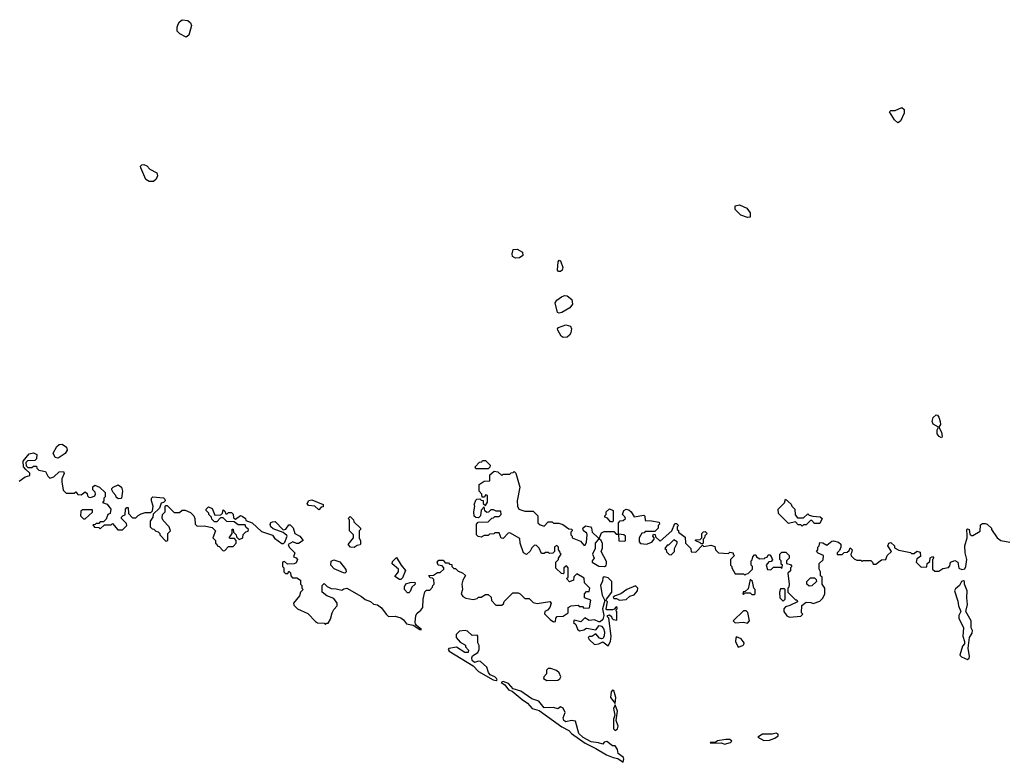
# Model space of a CAD drawing. Extents: x 2601477 to 2753313, y 449408 to 581029.
# Tile 97 of 203: x 2630775 to 2637985, y 527050 to 532489. Entities that reach past the tile are written whole.
import ezdxf

# ---------------------------------------------------------------- set-up
doc = ezdxf.new("R2010")
doc.units = 0

msp = doc.modelspace()

# ---------------------------------------------------------------- linework, layer by layer
at = {"layer": '0CON05XD'}
for points in [[(2631995, 532361.2), (2631947.5, 532385), (2631928.6, 532405), (2631927.1, 532435), (2631935, 532456.7), (2631945, 532473.8), (2631965, 532488.8), (2632005, 532483.3), (2632025.8, 532465.8), (2632034, 532445), (2632013.6, 532376.4), (2631995, 532361.2)], [(2637205, 531733.8), (2637180, 531755), (2637143.8, 531815), (2637155, 531823.3), (2637185, 531824), (2637235, 531846), (2637251.1, 531831.1), (2637252.7, 531805), (2637225, 531746.2), (2637205, 531733.8)], [(2631755, 531303.3), (2631723.6, 531303.6), (2631699.3, 531319.3), (2631662.5, 531405), (2631660, 531415), (2631670, 531425), (2631685, 531427.5), (2631705, 531417.5), (2631727.5, 531395), (2631778.3, 531368.3), (2631783.3, 531345), (2631775, 531320), (2631755, 531303.3)], [(2636105, 531041.2), (2636055, 531056.7), (2636015, 531097.5), (2636013.8, 531125), (2636045, 531132), (2636098.3, 531108.3), (2636123.3, 531075), (2636125, 531043.3), (2636105, 531041.2)], [(2634405, 530741.2), (2634383.3, 530755), (2634380, 530775), (2634387.5, 530805), (2634417, 530807), (2634458, 530785), (2634458.3, 530761.7), (2634435, 530743.8), (2634405, 530741.2)], [(2634735, 530643.5), (2634721.2, 530645), (2634712.2, 530655), (2634717.5, 530715), (2634725, 530728), (2634735, 530723.3), (2634752.3, 530675), (2634747.7, 530655), (2634735, 530643.5)], [(2634725, 530339.2), (2634714.2, 530344.2), (2634695.8, 530415), (2634707.5, 530435), (2634741.2, 530458.8), (2634765, 530468.9), (2634785, 530466.2), (2634818.7, 530438.7), (2634822.9, 530405), (2634802.5, 530377.5), (2634745, 530343.1), (2634725, 530339.2)], [(2634755, 530160.8), (2634740.3, 530170.3), (2634715.8, 530215), (2634714, 530225), (2634721.2, 530235), (2634775, 530254.5), (2634807.8, 530245), (2634816.2, 530225), (2634810, 530195), (2634802, 530178), (2634785, 530164.4), (2634755, 530160.8)], [(2637525, 529426), (2637507.1, 529435), (2637494.4, 529455), (2637494.2, 529485), (2637502.5, 529505), (2637465, 529526.7), (2637456.2, 529545), (2637464, 529575), (2637485, 529594.2), (2637495, 529592), (2637505, 529578.8), (2637516, 529545), (2637516.8, 529525), (2637506.2, 529505), (2637525, 529466.7), (2637530.6, 529435), (2637525, 529426)], [(2631055, 529277.5), (2631035, 529282.5), (2631021.2, 529315), (2631046.4, 529363.6), (2631065, 529377.5), (2631085, 529379.2), (2631118.6, 529358.6), (2631122, 529335), (2631108, 529312), (2631065, 529282.5), (2631055, 529277.5)], [(2630820, 529195), (2630802.5, 529215), (2630800, 529255), (2630845, 529310), (2630875, 529317.5), (2630900, 529305), (2630898.3, 529271.7), (2630885, 529260), (2630831.7, 529258.3), (2630820, 529245), (2630821.7, 529221.7), (2630835, 529210), (2630865, 529210), (2630875, 529220), (2630898.3, 529218.3), (2630900, 529205), (2630915, 529190), (2630965, 529180), (2630980, 529145), (2630995, 529130), (2631025, 529140), (2631063, 529177), (2631095, 529180), (2631100, 529165), (2631083, 529127), (2631082.5, 529105), (2631093, 529043), (2631115, 529020), (2631175, 529020), (2631185, 529030), (2631201.7, 529011.7), (2631225, 529010), (2631255, 529030), (2631268.3, 529018.3), (2631271.7, 529001.7), (2631281.7, 528991.7), (2631295, 528990), (2631325, 529002.5), (2631330, 529015), (2631328.3, 529028.3), (2631310, 529045), (2631311.7, 529068.3), (2631325, 529080), (2631360, 529065), (2631400, 529025), (2631400, 528995), (2631390, 528985), (2631390, 528965), (2631381.7, 528951.7), (2631415, 528940), (2631442.5, 528905), (2631438.3, 528871.7), (2631420, 528865), (2631408.3, 528831.7), (2631388.3, 528811.7), (2631365, 528810), (2631355, 528800), (2631335, 528800), (2631328.3, 528791.7), (2631311.7, 528788.3), (2631321.7, 528771.7), (2631355, 528770), (2631365, 528760), (2631395, 528790), (2631445, 528790), (2631455, 528800), (2631493, 528753), (2631527, 528753), (2631560, 528785), (2631558.3, 528798.3), (2631520, 528835), (2631520, 528845), (2631531.7, 528858.3), (2631548.3, 528861.7), (2631550, 528905), (2631560, 528915), (2631570, 528915), (2631571.7, 528871.7), (2631601.7, 528841.7), (2631625, 528840), (2631641.7, 528858.3), (2631665, 528870), (2631695, 528880), (2631735, 528880), (2631748.3, 528891.7), (2631752.5, 528925), (2631740, 528965), (2631740, 528985), (2631750, 528995), (2631827, 528987), (2631838.3, 528978.3), (2631840, 528965), (2631828.3, 528951.7), (2631811.7, 528948.3), (2631798.3, 528911.7), (2631751.7, 528868.3), (2631750, 528845), (2631730, 528815), (2631730, 528775), (2631745, 528760), (2631758.3, 528758.3), (2631771.7, 528741.7), (2631788.3, 528738.3), (2631800, 528725), (2631800, 528715), (2631845, 528670), (2631860, 528675), (2631860, 528725), (2631870, 528735), (2631880, 528745), (2631870, 528775), (2631825, 528820), (2631818.3, 528838.3), (2631820, 528865), (2631840, 528885), (2631840, 528925), (2631845, 528930), (2631855, 528930), (2631905, 528880), (2631945, 528880), (2631965, 528897.5), (2631987, 528897), (2632025, 528880), (2632050, 528855), (2632057.5, 528835), (2632060, 528795), (2632075, 528780), (2632125, 528782.5), (2632185, 528770), (2632210, 528745), (2632190, 528695), (2632210, 528675), (2632210, 528655), (2632218.3, 528648.3), (2632220, 528635), (2632235, 528630), (2632265, 528600), (2632278.3, 528601.7), (2632305, 528630), (2632338.3, 528631.7), (2632360, 528655), (2632360, 528675), (2632348.3, 528688.3), (2632315, 528690), (2632310, 528695), (2632330, 528725), (2632331.7, 528758.3), (2632338.3, 528758.3), (2632340, 528735), (2632360, 528715), (2632361.7, 528701.7), (2632382.5, 528682.5), (2632410, 528695), (2632411.7, 528718.3), (2632431.7, 528738.3), (2632448.3, 528741.7), (2632450, 528755), (2632431.7, 528771.7), (2632425, 528790), (2632375, 528790), (2632345, 528810), (2632293, 528813), (2632265, 528840), (2632245, 528840), (2632218.3, 528811.7), (2632201.7, 528811.7), (2632181.7, 528831.7), (2632180, 528845), (2632160, 528865), (2632160, 528875), (2632140, 528895), (2632140, 528905), (2632158.3, 528921.7), (2632185, 528910), (2632205, 528860), (2632248.3, 528861.7), (2632260, 528875), (2632265, 528900), (2632278.3, 528888.3), (2632285, 528870), (2632295, 528870), (2632305, 528880), (2632325, 528880), (2632337, 528867), (2632341.7, 528841.7), (2632355, 528830), (2632393, 528857), (2632405, 528852.5), (2632427.5, 528835), (2632431.7, 528821.7), (2632476.7, 528805), (2632545, 528740), (2632625, 528712.5), (2632640.7, 528690.7), (2632695, 528652.5), (2632707.5, 528652.5), (2632717.5, 528662.5), (2632734, 528705), (2632731.2, 528711.2), (2632705, 528733.8), (2632630.2, 528760.2), (2632614, 528775), (2632608.3, 528791.7), (2632614.3, 528805.7), (2632625, 528811.2), (2632645, 528812.5), (2632705, 528752.5), (2632725, 528757.5), (2632745, 528790), (2632755, 528790), (2632777, 528767), (2632790, 528725), (2632826.7, 528706.7), (2632850, 528675), (2632817, 528653), (2632801.7, 528651.7), (2632774.2, 528665.8), (2632740, 528645), (2632747.5, 528625), (2632790, 528585), (2632780, 528555), (2632798.3, 528548.3), (2632810, 528535), (2632799.3, 528510.7), (2632785, 528502.5), (2632735, 528500), (2632715, 528520), (2632700, 528515), (2632700, 528485), (2632710, 528475), (2632710, 528445), (2632721.7, 528431.7), (2632738.3, 528431.7), (2632745, 528450), (2632758.3, 528438.3), (2632760, 528415), (2632771.7, 528401.7), (2632805, 528400), (2632830, 528385), (2632830, 528355), (2632840, 528345), (2632840, 528325), (2632850, 528315), (2632830, 528295), (2632825, 528270), (2632780, 528215), (2632781.7, 528201.7), (2632810, 528175), (2632885, 528140), (2632940.7, 528080.7), (2632955, 528072.5), (2633005, 528070), (2633015, 528060), (2633021.7, 528068.3), (2633035, 528070), (2633051.7, 528098.3), (2633062.5, 528145), (2633075, 528170), (2633100, 528195), (2633100, 528215), (2633075, 528250), (2633025, 528270), (2632990, 528295), (2632990, 528345), (2633005, 528360), (2633027, 528337), (2633055, 528322.5), (2633091.7, 528321.7), (2633135, 528310), (2633148.3, 528321.7), (2633170, 528325), (2633277.5, 528265), (2633305, 528242.5), (2633345, 528226.7), (2633365, 528207.5), (2633395, 528203.3), (2633425, 528182.5), (2633457.5, 528135), (2633475, 528117.5), (2633525, 528121.2), (2633565, 528108), (2633585, 528093.8), (2633607.5, 528065), (2633655, 528053.8), (2633705, 528023.8), (2633716.7, 528023.3), (2633680.8, 528050.8), (2633673.6, 528063.6), (2633670, 528075), (2633676.7, 528125), (2633685, 528142.5), (2633713.3, 528165), (2633726.7, 528185), (2633730, 528245), (2633741.7, 528298.3), (2633755, 528310), (2633778.3, 528311.7), (2633798.3, 528331.7), (2633800, 528345), (2633810, 528355), (2633808.3, 528388.3), (2633798.3, 528398.3), (2633781.7, 528401.7), (2633771.7, 528418.3), (2633805, 528420), (2633835, 528440), (2633855, 528440), (2633880, 528465), (2633880, 528475), (2633868.3, 528488.3), (2633840, 528495), (2633832.5, 528515), (2633845, 528530), (2633875, 528530), (2633891.7, 528511.7), (2633915, 528510), (2633921.7, 528501.7), (2633938.3, 528498.3), (2633940, 528485), (2633955, 528470), (2633965, 528470), (2633985, 528450), (2634017, 528437), (2634038.3, 528418.3), (2634020, 528385), (2634012.5, 528355), (2634017.5, 528315), (2634007.5, 528285), (2634020, 528265), (2634043, 528253), (2634095, 528242.5), (2634125, 528250), (2634135, 528260), (2634155, 528260), (2634185, 528280), (2634205, 528280), (2634228.3, 528258.3), (2634230, 528235), (2634261.7, 528201.7), (2634305, 528200), (2634318.3, 528211.7), (2634321.7, 528228.3), (2634385, 528290), (2634425, 528290), (2634440, 528285), (2634475, 528250), (2634505, 528250), (2634535, 528220), (2634565, 528212.5), (2634657.5, 528227.5), (2634667.5, 528215), (2634657, 528183), (2634640, 528165), (2634620, 528155), (2634618.3, 528138.3), (2634660, 528095), (2634685, 528080), (2634698.3, 528081.7), (2634700, 528105), (2634711.7, 528118.3), (2634755, 528120), (2634785, 528140), (2634790, 528145), (2634790, 528185), (2634813, 528197), (2634865, 528200), (2634871.7, 528191.7), (2634895, 528190), (2634905, 528180), (2634948.3, 528181.7), (2634957, 528237), (2634910, 528255), (2634910, 528285), (2634925, 528300), (2634945, 528300), (2634950, 528325), (2634910, 528365), (2634908.3, 528398.3), (2634855, 528430), (2634831.7, 528408.3), (2634830, 528385), (2634801.7, 528371.7), (2634780, 528395), (2634790, 528405), (2634790, 528475), (2634778.3, 528488.3), (2634760, 528475), (2634760, 528435), (2634755, 528430), (2634741.7, 528431.7), (2634701.7, 528471.7), (2634700, 528515), (2634720, 528535), (2634720, 528545), (2634740, 528575), (2634731.7, 528581.7), (2634730, 528595), (2634720, 528605), (2634720, 528625), (2634708.3, 528638.3), (2634691.7, 528628.3), (2634690, 528595), (2634678.3, 528581.7), (2634655, 528580), (2634647, 528587), (2634625, 528587.5), (2634615, 528580), (2634595, 528580), (2634578.3, 528618.3), (2634558.3, 528638.3), (2634545, 528640), (2634525, 528620), (2634513, 528597), (2634485, 528572.5), (2634463, 528583), (2634440, 528655), (2634438.3, 528688.3), (2634365, 528730), (2634351.7, 528728.3), (2634315, 528690), (2634301.7, 528691.7), (2634285, 528730), (2634255, 528730), (2634247, 528723), (2634215, 528720), (2634205, 528710), (2634175, 528710), (2634155, 528700), (2634133, 528703), (2634120, 528715), (2634120, 528795), (2634131.7, 528808.3), (2634205, 528810), (2634231.7, 528838.3), (2634245, 528840), (2634255, 528850), (2634285, 528850), (2634300, 528865), (2634298.3, 528888.3), (2634265, 528890), (2634245, 528900), (2634225, 528900), (2634208.3, 528881.7), (2634195, 528880), (2634181.7, 528891.7), (2634175, 528920), (2634153, 528897), (2634150, 528855), (2634135, 528840), (2634115, 528842.5), (2634103.8, 528853.8), (2634100, 528885), (2634107.5, 528925), (2634102.5, 528935), (2634115, 528970), (2634123, 528977), (2634145, 528980), (2634155, 528970), (2634168.3, 528968.3), (2634170, 528945), (2634185, 528930), (2634200, 528955), (2634200, 529005), (2634185, 529010), (2634178.3, 528991.7), (2634161.7, 528991.7), (2634160, 529015), (2634140, 529035), (2634140, 529085), (2634175, 529110), (2634218.3, 529111.7), (2634217.5, 529155), (2634248.3, 529181.7), (2634277, 529177), (2634305, 529150), (2634315, 529160), (2634365, 529160), (2634375, 529170)], [(2634205, 529200), (2634115, 529200), (2634110, 529215), (2634141.7, 529248.3), (2634158.3, 529251.7), (2634165, 529260), (2634185, 529260), (2634220, 529225), (2634218.3, 529211.7), (2634205, 529200)], [(2630771.7, 529108.3), (2630815, 529140), (2630848.3, 529151.7), (2630848.3, 529168.3), (2630820, 529195)], [(2634375, 529170), (2634388.3, 529171.7), (2634395, 529180), (2634408.3, 529168.3), (2634437.5, 529065), (2634417.5, 528965), (2634420, 528925), (2634430, 528905), (2634475, 528890), (2634535, 528890), (2634570, 528855), (2634570, 528805), (2634585, 528790), (2634615, 528780), (2634645, 528810), (2634675, 528810), (2634685, 528802.5), (2634721.7, 528801.7), (2634752.5, 528792.5), (2634795, 528760), (2634818.3, 528758.3), (2634820, 528745), (2634810, 528735), (2634810, 528715), (2634820, 528705), (2634820, 528695), (2634880.5, 528670.5), (2634905, 528640), (2634915, 528640), (2634925, 528662.5), (2634930.8, 528715), (2634927, 528727), (2634903.3, 528745), (2634898, 528765), (2634919.3, 528780.7), (2634955, 528774.4), (2634962.5, 528765), (2634967.1, 528735), (2635010, 528695), (2635012.5, 528685), (2634988, 528655), (2634988.1, 528615), (2634970, 528575), (2634981.4, 528545), (2634966.2, 528525), (2634966.2, 528515), (2635015, 528485.8), (2635056.7, 528483.3), (2635068.3, 528491.7), (2635072.5, 528505), (2635071.7, 528521.7), (2635033.8, 528595), (2635041.7, 528618.3), (2635041.7, 528651.7), (2635032.5, 528675), (2635020, 528685), (2635020, 528695), (2635035, 528730), (2635055, 528740), (2635125, 528740), (2635141.7, 528721.7), (2635160, 528720), (2635161.7, 528671.7), (2635205, 528670), (2635210, 528675), (2635210, 528705), (2635200, 528715), (2635160, 528720), (2635160, 528805), (2635171.7, 528818.3), (2635195, 528820), (2635210, 528835), (2635207, 528847), (2635190, 528865), (2635200, 528895), (2635217, 528903), (2635235, 528900), (2635252.5, 528885), (2635275, 528847.5), (2635345, 528860), (2635351.7, 528851.7), (2635355, 528820), (2635401.7, 528818.3), (2635458.3, 528808.3), (2635460, 528795), (2635450, 528785), (2635450, 528765), (2635425, 528740), (2635355, 528740), (2635348.3, 528731.7), (2635331.7, 528728.3), (2635310, 528695), (2635310, 528665), (2635321.7, 528651.7), (2635365, 528647.5), (2635405, 528662.5), (2635420, 528685), (2635420, 528695), (2635410, 528705), (2635415, 528720), (2635428.3, 528718.3), (2635431.7, 528701.7), (2635465, 528670), (2635550, 528745), (2635571.7, 528798.3), (2635585, 528800), (2635600, 528785), (2635590, 528775), (2635590, 528755), (2635598.3, 528748.3), (2635600, 528735), (2635648.3, 528698.3), (2635650, 528655), (2635690, 528615), (2635691.7, 528591.7), (2635725, 528590), (2635775, 528640), (2635785, 528630), (2635835, 528640), (2635865, 528630), (2635870, 528605), (2635893, 528583), (2635965, 528580), (2635975, 528590), (2636000, 528585), (2636000, 528575), (2636010, 528565), (2635980, 528535), (2635980, 528495), (2635990, 528485), (2635990, 528475), (2636015, 528430), (2636075, 528430), (2636085, 528420), (2636091.7, 528428.3), (2636108.3, 528431.7), (2636140, 528465), (2636140, 528485), (2636130, 528495), (2636130, 528525), (2636138.3, 528531.7), (2636142.5, 528555), (2636155, 528570), (2636165, 528570), (2636170, 528555), (2636195, 528540), (2636228.3, 528541.7), (2636231.7, 528548.3), (2636248.3, 528551.7), (2636255, 528570), (2636268.3, 528568.3), (2636278.3, 528558.3), (2636288.3, 528531.7), (2636278.3, 528521.7), (2636261.7, 528518.3), (2636240, 528495), (2636251.7, 528461.7), (2636275, 528460), (2636295, 528480), (2636345, 528480), (2636355, 528470), (2636360, 528495), (2636351.7, 528501.7), (2636350, 528525), (2636340, 528535), (2636340, 528575), (2636355, 528590), (2636385, 528590), (2636410, 528565), (2636410, 528545), (2636390, 528525), (2636390, 528505), (2636418.3, 528498.3), (2636430, 528485), (2636420, 528475), (2636418.3, 528451.7), (2636400, 528435), (2636410, 528355), (2636407, 528333), (2636400, 528325), (2636400, 528295), (2636455, 528240), (2636465, 528240), (2636470, 528225), (2636415, 528197.5), (2636381.7, 528188.3), (2636370, 528175), (2636370, 528155), (2636391.7, 528121.7), (2636412.5, 528112.5), (2636495, 528120), (2636510, 528135), (2636500, 528145), (2636501.7, 528198.3), (2636535, 528222.5), (2636569.3, 528219.3), (2636585, 528213.3), (2636635, 528230), (2636657, 528253), (2636670, 528285), (2636670, 528325), (2636650, 528355), (2636650, 528405), (2636640, 528415), (2636640, 528445), (2636630, 528465), (2636630, 528505), (2636658.3, 528531.7), (2636660, 528565), (2636621.7, 528581.7), (2636610, 528595), (2636620, 528605), (2636620, 528625), (2636630, 528635), (2636635, 528660), (2636657, 528657), (2636685, 528640), (2636720.7, 528669.3), (2636735, 528672.5), (2636771.7, 528661.7), (2636787, 528647), (2636787.5, 528625), (2636778.3, 528601.7), (2636760, 528585), (2636761.7, 528571.7), (2636797, 528573), (2636813, 528587), (2636835, 528590), (2636848.3, 528601.7), (2636855, 528620), (2636870, 528605), (2636867, 528583), (2636860, 528575), (2636863, 528563), (2636885, 528540), (2636905, 528530), (2636935, 528530), (2636945, 528520), (2636952.5, 528527.5), (2637007, 528527), (2637020, 528515), (2637025, 528500), (2637045, 528500), (2637085, 528532.5), (2637117.5, 528535), (2637127.5, 528565), (2637160, 528595), (2637132.5, 528635), (2637140, 528655), (2637155, 528660), (2637180, 528635), (2637181.7, 528621.7), (2637213, 528603), (2637297, 528587), (2637305, 528580), (2637325, 528580), (2637345, 528597.5), (2637369.3, 528589.3), (2637371.7, 528558.3), (2637345, 528540), (2637340, 528515), (2637375, 528480), (2637418.3, 528481.7), (2637420, 528505), (2637438.3, 528521.7), (2637441.7, 528548.3), (2637458.3, 528558.3), (2637470, 528545), (2637460, 528535), (2637460, 528465), (2637475, 528450), (2637505, 528450), (2637535, 528470), (2637575, 528477.5), (2637585, 528490), (2637591.2, 528515), (2637622.6, 528527.4), (2637644.6, 528514.6), (2637652.1, 528472.1), (2637675, 528462.9), (2637695, 528467.5), (2637703.3, 528485), (2637710, 528535), (2637697.5, 528585), (2637696.7, 528635), (2637712.5, 528695), (2637711.7, 528711.7), (2637710, 528755), (2637715, 528760), (2637727.5, 528755), (2637731.7, 528721.7), (2637745, 528710), (2637755, 528710), (2637808.3, 528741.7), (2637811.7, 528788.3), (2637825, 528800), (2637845, 528800), (2637860, 528795), (2637890, 528765), (2637890, 528755), (2637932.5, 528695), (2637960, 528675), (2638025, 528662.5)], [(2631495, 528980), (2631481.7, 528991.7), (2631480, 529005), (2631460, 529025), (2631450, 529045), (2631450, 529055), (2631460, 529065), (2631495, 529082.5), (2631520, 529065), (2631527.5, 529035), (2631520, 528985), (2631515, 528982.5), (2631495, 528980)], [(2632965, 528900), (2632937, 528927), (2632890.7, 528930.7), (2632880, 528945), (2632891.7, 528968.3), (2632915, 528972.5), (2632998.3, 528938.3), (2632998.3, 528921.7), (2632981.7, 528918.3), (2632965, 528900)], [(2636505, 528780), (2636495, 528790), (2636475, 528790), (2636455, 528810), (2636405, 528800), (2636331.7, 528871.7), (2636330, 528905), (2636375, 528950), (2636381.7, 528978.3), (2636425, 528940), (2636430, 528925), (2636450, 528905), (2636452.5, 528862.5), (2636471.7, 528841.7), (2636515, 528840), (2636545, 528870), (2636555, 528860), (2636583, 528853), (2636637, 528847), (2636650, 528835), (2636635, 528800), (2636595, 528800), (2636575, 528820), (2636565, 528820), (2636535, 528790), (2636515, 528790), (2636505, 528780)], [(2631255, 528832.5), (2631308.3, 528881.7), (2631308.3, 528898.3), (2631235, 528900), (2631221.7, 528888.3), (2631220, 528855), (2631243, 528833), (2631255, 528832.5)], [(2633225, 528622.5), (2633196.7, 528626.7), (2633180, 528645), (2633220, 528695), (2633220, 528715), (2633190, 528745), (2633190, 528825), (2633180, 528835), (2633195, 528850), (2633220, 528825), (2633221.7, 528811.7), (2633270, 528765), (2633270, 528755), (2633260, 528745), (2633260, 528695), (2633271.7, 528671.7), (2633271.7, 528648.3), (2633268.3, 528641.7), (2633245, 528637.5), (2633225, 528622.5)], [(2635115, 528810), (2635101.7, 528811.7), (2635078.3, 528838.3), (2635060, 528845), (2635060, 528855), (2635070, 528865), (2635070, 528885), (2635095, 528907.5), (2635120, 528895), (2635120, 528815), (2635115, 528810)], [(2635775, 528650), (2635765, 528650), (2635758.3, 528658.3), (2635720, 528675), (2635725, 528680), (2635758.3, 528681.7), (2635770, 528695), (2635770, 528725), (2635781.7, 528738.3), (2635795, 528740), (2635810, 528725), (2635791.7, 528708.3), (2635790, 528695), (2635780, 528685), (2635780, 528655), (2635775, 528650)], [(2635545, 528570), (2635570, 528595), (2635570, 528615), (2635590, 528655), (2635590, 528665), (2635565, 528680), (2635525, 528640), (2635515, 528640), (2635500, 528615), (2635508.3, 528608.3), (2635511.7, 528591.7), (2635531.7, 528571.7), (2635545, 528570)], [(2633155, 528435.8), (2633145, 528436.9), (2633077.5, 528467.5), (2633054.4, 528495), (2633055.8, 528524.2), (2633075, 528533.8), (2633118.8, 528518.8), (2633162.1, 528462.1), (2633165, 528443.8), (2633155, 528435.8)], [(2633565, 528390), (2633555, 528390), (2633521.7, 528411.7), (2633550, 528445), (2633550, 528465), (2633502.5, 528502.5), (2633505, 528520), (2633535, 528550), (2633567.5, 528495), (2633600, 528455), (2633578.3, 528401.7), (2633565, 528390)], [(2633625, 528290), (2633615, 528290), (2633593.3, 528315), (2633592.5, 528335), (2633601.7, 528358.3), (2633635, 528367.5), (2633668.3, 528368.3), (2633670, 528355), (2633647, 528333), (2633635, 528300), (2633625, 528290)], [(2635085, 527902.5), (2635101.2, 527935), (2635106.7, 527975), (2635090, 528105), (2635080, 528115), (2635080, 528125), (2635095, 528130), (2635108.3, 528118.3), (2635110, 528105), (2635120, 528095), (2635148.3, 528091.7), (2635147.5, 528155), (2635140, 528165), (2635150, 528175), (2635150, 528185), (2635141.7, 528188.3), (2635128.3, 528171.7), (2635115, 528167.5), (2635075, 528167.5), (2635070, 528175), (2635080, 528225), (2635070, 528235), (2635072.5, 528245), (2635110, 528295), (2635110, 528375), (2635085, 528400), (2635055, 528407.5), (2635045, 528400), (2635042.3, 528377.7), (2635027.1, 528345), (2635039.5, 528275), (2635060, 528235), (2635042.5, 528175), (2635051.9, 528125), (2635044.6, 528095.4), (2635025, 528078.8), (2635015, 528078.8), (2634985, 528093.3), (2634945, 528087.5), (2634912.5, 528107.5), (2634885, 528080), (2634835, 528090), (2634830, 528075), (2634848.3, 528058.3), (2634860, 528025), (2634875, 528012.5), (2634905, 528020), (2634925, 528032.5), (2634995, 528020), (2635017.5, 528052.5), (2635035, 528046.7), (2635049.5, 528029.5), (2635057.8, 528005), (2635055.6, 527974.4), (2635045, 527956), (2635035, 527953.3), (2635020, 527960), (2634995, 527990), (2634965, 527972.5), (2634945, 527972.5), (2634937.5, 527965), (2634945, 527950), (2634985, 527912.5), (2635015, 527916.7), (2635045, 527933.3), (2635085, 527902.5)], [(2635168.3, 528238.3), (2635215, 528242.5), (2635243, 528267), (2635275, 528277.5), (2635300, 528305), (2635302.5, 528325), (2635285, 528342.5), (2635220, 528315), (2635177, 528283), (2635135, 528270), (2635121.7, 528258.3), (2635125, 528250), (2635145, 528250), (2635168.3, 528238.3)], [(2636155, 528280), (2636160, 528285), (2636160, 528315), (2636150, 528325), (2636140, 528375), (2636125, 528390), (2636108.3, 528321.7), (2636088.3, 528301.7), (2636071.7, 528298.3), (2636070, 528285), (2636075, 528280), (2636085, 528290), (2636125, 528290), (2636135, 528280), (2636155, 528280)], [(2636555, 528340), (2636540, 528355), (2636540, 528375), (2636565, 528400), (2636595, 528400), (2636608.3, 528388.3), (2636610, 528375), (2636575, 528342.5), (2636555, 528340)], [(2637715, 527802.5), (2637727, 527813), (2637730, 527825), (2637720, 527885), (2637730, 527965), (2637750, 527995), (2637752.5, 528015), (2637742.5, 528035), (2637743.3, 528085), (2637703.6, 528153.6), (2637716.2, 528205), (2637710, 528255), (2637713.8, 528305), (2637693.3, 528355), (2637692.5, 528375), (2637685, 528380), (2637671.2, 528375), (2637656.7, 528345), (2637628.3, 528321.7), (2637620, 528305), (2637645, 528230), (2637650, 528195), (2637666.7, 528155), (2637652.5, 528125), (2637652.5, 528105), (2637686.7, 528035), (2637680, 527975), (2637693.3, 527935), (2637692.5, 527917.5), (2637678.3, 527901.7), (2637660, 527835), (2637671.7, 527821.7), (2637715, 527802.5)], [(2636365, 528230), (2636380, 528245), (2636380, 528315), (2636375, 528320), (2636345, 528320), (2636337.5, 528295), (2636340, 528255), (2636365, 528230)], [(2636105, 528070), (2636120, 528085), (2636107, 528147), (2636095, 528160), (2636075, 528160), (2636000, 528085), (2636015, 528072.5), (2636075, 528077.5), (2636105, 528070)], [(2634265, 527650), (2634272.5, 527655), (2634266.7, 527665), (2634255, 527676.2), (2634220.3, 527690.3), (2634207.8, 527707.8), (2634195.8, 527745.8), (2634149.3, 527789.3), (2634135, 527791.2), (2634105, 527780), (2634088, 527795), (2634085.9, 527814.1), (2634091.4, 527828.6), (2634130, 527855), (2634140, 527875), (2634140, 527905), (2634130, 527925), (2634130, 527975), (2634125, 527980), (2634088.3, 527978.3), (2634055, 528010), (2634036.4, 528016.4), (2633995, 528010), (2633970, 527985), (2633970, 527965), (2634000.7, 527930.7), (2634038.3, 527908.3), (2634040, 527895), (2634061.7, 527871.7), (2634060, 527855), (2634035, 527853.3), (2633973.3, 527893.3), (2633917.5, 527882.5), (2633913.3, 527875), (2633920, 527865), (2634095.8, 527755.8), (2634135, 527716.2), (2634242.5, 527655), (2634265, 527650)], [(2636035, 527892.5), (2636070, 527905), (2636078.3, 527911.7), (2636080, 527925), (2636057.5, 527955), (2636025, 527970), (2636018.3, 527961.7), (2636017.5, 527935), (2636035, 527892.5)], [(2634635, 527650), (2634715, 527652.5), (2634729.3, 527660.7), (2634737.5, 527675), (2634726.4, 527706.4), (2634705, 527722.5), (2634665, 527736.7), (2634643.6, 527736.4), (2634633.3, 527725), (2634631.7, 527698.3), (2634613, 527677), (2634610, 527665), (2634635, 527650)], [(2635195, 527050), (2635200, 527075), (2635196.2, 527085), (2635156.7, 527115), (2635152.5, 527145), (2635135, 527170), (2635115, 527170), (2635075, 527202.5), (2635055, 527197.5), (2635045, 527182.5), (2635013.8, 527193.8), (2634959.4, 527199.4), (2634902.2, 527232.2), (2634870, 527260), (2634845, 527352.5), (2634815, 527356.2), (2634775, 527346.2), (2634760, 527355), (2634754.2, 527375), (2634768.8, 527415), (2634755, 527447.5), (2634735, 527457.5), (2634715, 527442.5), (2634685, 527452.5), (2634615, 527450), (2634577, 527497), (2634524.3, 527514.3), (2634445, 527571.2), (2634388.3, 527588.3), (2634355, 527626.7), (2634315, 527642.5), (2634300, 527635), (2634326.4, 527616.4), (2634355, 527582), (2634380.5, 527570.5), (2634455, 527508.8), (2634494.3, 527484.3), (2634526.7, 527445), (2634578.6, 527428.6), (2634745, 527310), (2634795, 527283.8), (2634815, 527261.2), (2634915, 527191.2), (2634995, 527152), (2635072.5, 527105), (2635120, 527085), (2635155, 527078.8), (2635195, 527050)], [(2635135, 527480), (2635141.2, 527525), (2635126.2, 527575), (2635115, 527578.8), (2635106.7, 527565), (2635101.2, 527525), (2635135, 527480)], [(2635135, 527282.5), (2635153.3, 527295), (2635157.5, 527315), (2635143.3, 527355), (2635152, 527425), (2635135, 527470), (2635122.9, 527445), (2635132.9, 527395), (2635124, 527365), (2635123.3, 527295), (2635135, 527282.5)], [(2636225, 527210), (2636265, 527213.3), (2636305, 527226.7), (2636330, 527245), (2636330, 527255), (2636315, 527263.3), (2636284.2, 527255.8), (2636215, 527256.2), (2636180, 527235), (2636225, 527210)], [(2635935, 527183.3), (2635980, 527195), (2635990, 527205), (2635975, 527217.5), (2635945, 527217.5), (2635885, 527207.5), (2635871.7, 527198.3), (2635830, 527195), (2635835, 527190), (2635915, 527193.3), (2635935, 527183.3)]]:
    msp.add_lwpolyline(points, dxfattribs=at)

doc.saveas('drawing.dxf')
